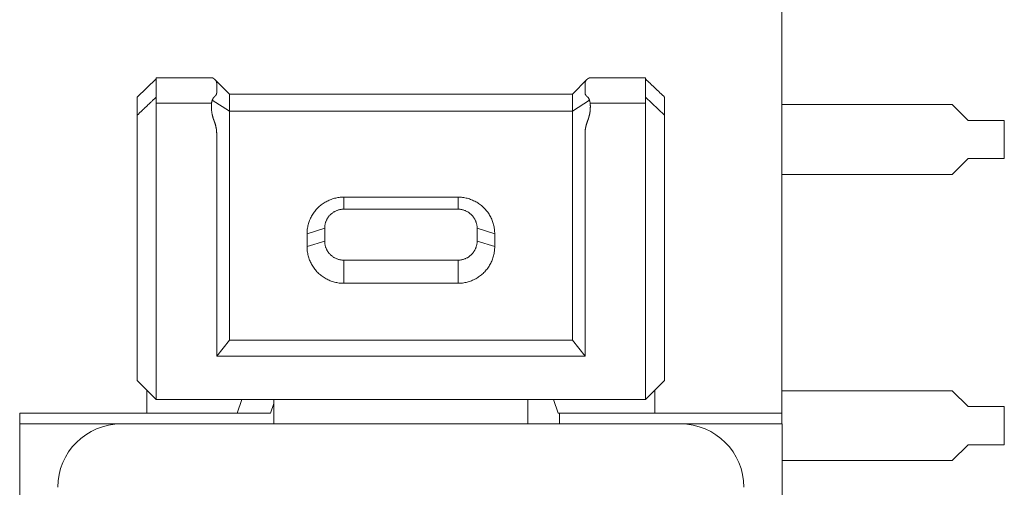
# Model space of a CAD drawing. Header units: millimetres. Extents: x 35 to 385, y -587 to 211.
# Tile 115 of 133: x 209.98 to 225.48, y -214.8 to -207.45. Entities that reach past the tile are written whole.
import ezdxf

# ---------------------------------------------------------------- set-up
doc = ezdxf.new("R2010")
doc.units = ezdxf.units.MM
doc.layers.add('1', color=7, linetype='Continuous', true_color=0xffffff)

msp = doc.modelspace()

# ---------------------------------------------------------------- linework, layer by layer
at = {"layer": '1', "color": 155, "linetype": 'Continuous', "lineweight": 18}
for p, q in [((221.979, -213.638), (221.979, -182.014)), ((213.012, -208.367), (212.13, -208.367)), ((212.13, -208.367), (212.13, -208.382)), ((212.13, -208.382), (212.13, -208.666)), ((213.28, -208.62), (213.053, -208.393)), ((213.08, -208.603), (213.08, -208.445)), ((218.907, -208.393), (218.68, -208.62)), ((218.88, -208.445), (218.88, -208.603)), ((219.83, -208.367), (218.947, -208.367)), ((219.83, -208.382), (219.83, -208.367)), ((219.83, -208.666), (219.83, -208.382)), ((218.68, -208.62), (213.28, -208.62)), ((211.83, -208.667), (211.83, -208.951)), ((212.13, -208.899), (212.13, -208.666)), ((213.28, -208.793), (213.28, -208.635)), ((218.68, -208.635), (218.68, -208.793)), ((219.83, -208.666), (219.83, -208.899)), ((220.13, -208.667), (220.13, -208.951)), ((224.658, -208.784), (221.979, -208.784)), ((224.908, -209.034), (224.658, -208.784)), ((212.13, -208.951), (212.13, -208.899)), ((219.83, -208.899), (219.83, -208.951)), ((211.83, -208.951), (211.83, -213.122)), ((212.13, -209.046), (212.13, -208.951)), ((212.13, -209.046), (212.13, -213.217)), ((219.83, -208.951), (219.83, -209.046)), ((219.83, -213.217), (219.83, -209.046)), ((220.13, -208.951), (220.13, -213.122)), ((224.908, -209.034), (225.479, -209.034)), ((225.479, -209.634), (225.479, -209.034)), ((213.08, -212.742), (213.08, -209.235)), ((213.28, -212.489), (213.28, -209.172)), ((218.68, -209.172), (218.68, -212.489)), ((218.88, -209.235), (218.88, -212.742)), ((224.658, -209.884), (224.908, -209.634)), ((225.479, -209.634), (224.908, -209.634)), ((221.979, -209.884), (224.658, -209.884)), ((215.08, -210.431), (215.08, -210.241)), ((216.88, -210.241), (215.08, -210.241)), ((216.88, -210.241), (216.88, -210.431)), ((215.08, -210.431), (216.88, -210.431)), ((214.502, -210.818), (214.78, -210.731)), ((214.78, -210.731), (214.78, -210.931)), ((217.18, -210.931), (217.18, -210.731)), ((217.18, -210.731), (217.457, -210.818)), ((214.502, -210.818), (214.502, -211.018)), ((214.78, -210.931), (214.502, -211.018)), ((217.457, -211.018), (217.18, -210.931)), ((217.457, -211.018), (217.457, -210.818)), ((216.88, -211.231), (215.08, -211.231)), ((215.08, -211.595), (215.08, -211.231)), ((216.88, -211.231), (216.88, -211.595)), ((215.08, -211.595), (216.88, -211.595)), ((213.08, -212.742), (213.28, -212.489)), ((218.68, -212.489), (213.28, -212.489)), ((218.88, -212.742), (218.68, -212.489)), ((218.88, -212.742), (213.08, -212.742)), ((211.83, -213.122), (212.13, -213.422)), ((219.83, -213.422), (220.13, -213.122)), ((211.979, -213.638), (211.979, -213.271)), ((212.13, -213.422), (212.13, -213.217)), ((219.83, -213.422), (219.83, -213.217)), ((219.979, -213.272), (219.979, -213.638)), ((212.13, -213.422), (219.83, -213.422)), ((213.402, -213.638), (213.474, -213.422)), ((213.98, -213.806), (213.98, -213.422)), ((217.98, -213.422), (217.98, -213.806)), ((218.384, -213.422), (218.456, -213.638)), ((224.658, -213.284), (221.979, -213.284)), ((224.908, -213.534), (224.658, -213.284)), ((213.929, -213.638), (213.98, -213.486)), ((224.908, -213.534), (225.479, -213.534)), ((225.479, -214.134), (225.479, -213.534)), ((209.979, -230.51), (209.979, -213.638)), ((209.979, -213.638), (211.979, -213.638)), ((211.979, -213.638), (213.402, -213.638)), ((213.402, -213.638), (213.929, -213.638)), ((218.456, -213.638), (219.979, -213.638)), ((218.479, -213.807), (218.479, -213.638)), ((221.979, -213.806), (221.979, -213.638)), ((211.578, -213.806), (209.98, -213.806)), ((209.98, -213.806), (209.98, -272.206)), ((211.578, -213.806), (220.381, -213.806)), ((221.98, -213.806), (220.381, -213.806)), ((221.98, -213.806), (221.98, -272.206)), ((224.658, -214.384), (224.908, -214.134)), ((225.479, -214.134), (224.908, -214.134)), ((221.98, -214.384), (224.658, -214.384))]:
    msp.add_line(p, q, dxfattribs=at)
at = {"layer": '1', "color": 155, "linetype": 'Continuous', "lineweight": 13}
for p, q in [((213, -208.761), (212.13, -208.761)), ((213.28, -208.887), (213.01, -208.717)), ((218.68, -208.887), (218.949, -208.717)), ((219.83, -208.761), (218.959, -208.761)), ((218.68, -208.887), (213.28, -208.887))]:
    msp.add_line(p, q, dxfattribs=at)
at = {"layer": '1', "color": 155, "linetype": 'Continuous', "lineweight": 18}
for points in [[(212.13, -208.382), (211.83, -208.667)], [(213.041, -208.382), (213.04, -208.382), (213.04, -208.381), (213.039, -208.38), (213.038, -208.38), (213.037, -208.379), (213.037, -208.379), (213.036, -208.378), (213.035, -208.378), (213.035, -208.377), (213.034, -208.377), (213.033, -208.376), (213.033, -208.376), (213.032, -208.375), (213.032, -208.375), (213.031, -208.374), (213.03, -208.374), (213.03, -208.374), (213.029, -208.373), (213.028, -208.373), (213.028, -208.372), (213.027, -208.372), (213.027, -208.372), (213.026, -208.371), (213.025, -208.371), (213.025, -208.371), (213.024, -208.37), (213.024, -208.37), (213.023, -208.37), (213.023, -208.37), (213.022, -208.369), (213.022, -208.369), (213.021, -208.369), (213.02, -208.369), (213.02, -208.368), (213.019, -208.368), (213.019, -208.368), (213.018, -208.368), (213.018, -208.368), (213.017, -208.368), (213.017, -208.367), (213.016, -208.367), (213.016, -208.367), (213.015, -208.367), (213.015, -208.367), (213.014, -208.367), (213.014, -208.367), (213.014, -208.367), (213.013, -208.367), (213.013, -208.367), (213.012, -208.367)], [(213.08, -208.445), (213.08, -208.444), (213.08, -208.443), (213.079, -208.441), (213.079, -208.44), (213.079, -208.439), (213.079, -208.437), (213.079, -208.436), (213.079, -208.435), (213.078, -208.433), (213.078, -208.432), (213.078, -208.431), (213.077, -208.43), (213.077, -208.428), (213.076, -208.427), (213.076, -208.426), (213.075, -208.425), (213.075, -208.423), (213.074, -208.422), (213.074, -208.421), (213.073, -208.419), (213.072, -208.418), (213.072, -208.417), (213.071, -208.416), (213.07, -208.414), (213.069, -208.413), (213.068, -208.412), (213.068, -208.411), (213.067, -208.409), (213.066, -208.408), (213.065, -208.407), (213.064, -208.406), (213.063, -208.404), (213.062, -208.403), (213.061, -208.402), (213.06, -208.401), (213.059, -208.399), (213.058, -208.398), (213.057, -208.397), (213.055, -208.396), (213.054, -208.394), (213.053, -208.393), (213.052, -208.392), (213.05, -208.391), (213.049, -208.389), (213.048, -208.388), (213.047, -208.387), (213.045, -208.386), (213.044, -208.385), (213.042, -208.383), (213.041, -208.382)], [(218.918, -208.382), (218.917, -208.383), (218.915, -208.385), (218.914, -208.386), (218.913, -208.387), (218.911, -208.388), (218.91, -208.389), (218.909, -208.391), (218.907, -208.392), (218.906, -208.393), (218.905, -208.394), (218.904, -208.396), (218.903, -208.397), (218.902, -208.398), (218.9, -208.399), (218.899, -208.401), (218.898, -208.402), (218.897, -208.403), (218.896, -208.404), (218.895, -208.406), (218.894, -208.407), (218.893, -208.408), (218.892, -208.409), (218.892, -208.411), (218.891, -208.412), (218.89, -208.413), (218.889, -208.414), (218.888, -208.416), (218.888, -208.417), (218.887, -208.418), (218.886, -208.419), (218.886, -208.421), (218.885, -208.422), (218.884, -208.423), (218.884, -208.424), (218.883, -208.426), (218.883, -208.427), (218.882, -208.428), (218.882, -208.43), (218.882, -208.431), (218.881, -208.432), (218.881, -208.433), (218.881, -208.435), (218.88, -208.436), (218.88, -208.437), (218.88, -208.439), (218.88, -208.44), (218.88, -208.441), (218.88, -208.443), (218.88, -208.444), (218.88, -208.445)], [(218.947, -208.367), (218.947, -208.367), (218.946, -208.367), (218.946, -208.367), (218.945, -208.367), (218.945, -208.367), (218.944, -208.367), (218.944, -208.367), (218.943, -208.367), (218.943, -208.367), (218.942, -208.367), (218.942, -208.368), (218.941, -208.368), (218.941, -208.368), (218.94, -208.368), (218.94, -208.368), (218.939, -208.368), (218.939, -208.369), (218.938, -208.369), (218.938, -208.369), (218.937, -208.369), (218.937, -208.37), (218.936, -208.37), (218.935, -208.37), (218.935, -208.37), (218.934, -208.371), (218.934, -208.371), (218.933, -208.371), (218.933, -208.372), (218.932, -208.372), (218.931, -208.372), (218.931, -208.373), (218.93, -208.373), (218.93, -208.374), (218.929, -208.374), (218.928, -208.374), (218.928, -208.375), (218.927, -208.375), (218.926, -208.376), (218.926, -208.376), (218.925, -208.377), (218.924, -208.377), (218.924, -208.378), (218.923, -208.378), (218.922, -208.379), (218.922, -208.379), (218.921, -208.38), (218.92, -208.38), (218.92, -208.381), (218.919, -208.382), (218.918, -208.382)], [(219.83, -208.382), (219.836, -208.388), (219.842, -208.393), (219.848, -208.399), (219.854, -208.405), (219.86, -208.411), (219.866, -208.416), (219.872, -208.422), (219.878, -208.428), (219.884, -208.433), (219.89, -208.439), (219.896, -208.445), (219.902, -208.45), (219.908, -208.456), (219.914, -208.462), (219.92, -208.467), (219.926, -208.473), (219.932, -208.479), (219.938, -208.485), (219.944, -208.49), (219.95, -208.496), (219.956, -208.502), (219.962, -208.507), (219.968, -208.513), (219.974, -208.519), (219.98, -208.524), (219.986, -208.53), (219.992, -208.536), (219.998, -208.542), (220.004, -208.547), (220.01, -208.553), (220.016, -208.559), (220.022, -208.564), (220.028, -208.57), (220.034, -208.576), (220.04, -208.581), (220.046, -208.587), (220.052, -208.593), (220.058, -208.598), (220.064, -208.604), (220.07, -208.61), (220.076, -208.616), (220.082, -208.621), (220.088, -208.627), (220.094, -208.633), (220.1, -208.638), (220.106, -208.644), (220.112, -208.65), (220.118, -208.655), (220.124, -208.661), (220.13, -208.667)], [(213.041, -208.666), (213.042, -208.665), (213.044, -208.664), (213.045, -208.662), (213.047, -208.661), (213.048, -208.66), (213.049, -208.659), (213.05, -208.657), (213.052, -208.656), (213.053, -208.655), (213.054, -208.654), (213.055, -208.652), (213.057, -208.651), (213.058, -208.65), (213.059, -208.649), (213.06, -208.647), (213.061, -208.646), (213.062, -208.645), (213.063, -208.644), (213.064, -208.643), (213.065, -208.641), (213.066, -208.64), (213.067, -208.639), (213.068, -208.638), (213.068, -208.636), (213.069, -208.635), (213.07, -208.634), (213.071, -208.632), (213.072, -208.631), (213.072, -208.63), (213.073, -208.629), (213.074, -208.627), (213.074, -208.626), (213.075, -208.625), (213.075, -208.624), (213.076, -208.622), (213.076, -208.621), (213.077, -208.62), (213.077, -208.618), (213.078, -208.617), (213.078, -208.616), (213.078, -208.615), (213.079, -208.613), (213.079, -208.612), (213.079, -208.611), (213.079, -208.609), (213.079, -208.608), (213.079, -208.607), (213.08, -208.606), (213.08, -208.604), (213.08, -208.603)], [(218.88, -208.603), (218.88, -208.604), (218.88, -208.606), (218.88, -208.607), (218.88, -208.608), (218.88, -208.609), (218.88, -208.611), (218.88, -208.612), (218.881, -208.613), (218.881, -208.615), (218.881, -208.616), (218.882, -208.617), (218.882, -208.618), (218.882, -208.62), (218.883, -208.621), (218.883, -208.622), (218.884, -208.624), (218.884, -208.625), (218.885, -208.626), (218.886, -208.627), (218.886, -208.629), (218.887, -208.63), (218.888, -208.631), (218.888, -208.632), (218.889, -208.634), (218.89, -208.635), (218.891, -208.636), (218.892, -208.637), (218.892, -208.639), (218.893, -208.64), (218.894, -208.641), (218.895, -208.642), (218.896, -208.644), (218.897, -208.645), (218.898, -208.646), (218.899, -208.647), (218.9, -208.649), (218.902, -208.65), (218.903, -208.651), (218.904, -208.652), (218.905, -208.654), (218.906, -208.655), (218.907, -208.656), (218.909, -208.657), (218.91, -208.659), (218.911, -208.66), (218.913, -208.661), (218.914, -208.662), (218.915, -208.664), (218.917, -208.665), (218.918, -208.666)], [(212.13, -208.666), (212.124, -208.672), (212.118, -208.677), (212.112, -208.683), (212.106, -208.689), (212.1, -208.694), (212.094, -208.7), (212.088, -208.706), (212.082, -208.712), (212.076, -208.717), (212.07, -208.723), (212.064, -208.729), (212.058, -208.734), (212.052, -208.74), (212.046, -208.746), (212.04, -208.751), (212.034, -208.757), (212.028, -208.763), (212.022, -208.768), (212.016, -208.774), (212.01, -208.78), (212.004, -208.786), (211.998, -208.791), (211.992, -208.797), (211.986, -208.803), (211.98, -208.808), (211.974, -208.814), (211.968, -208.82), (211.962, -208.825), (211.956, -208.831), (211.95, -208.837), (211.944, -208.843), (211.938, -208.848), (211.932, -208.854), (211.926, -208.86), (211.92, -208.865), (211.914, -208.871), (211.908, -208.877), (211.902, -208.882), (211.896, -208.888), (211.89, -208.894), (211.884, -208.899), (211.878, -208.905), (211.872, -208.911), (211.866, -208.917), (211.86, -208.922), (211.854, -208.928), (211.848, -208.934), (211.842, -208.939), (211.836, -208.945), (211.83, -208.951)], [(213.041, -208.666), (213.038, -208.668), (213.035, -208.671), (213.033, -208.674), (213.03, -208.677), (213.028, -208.68), (213.025, -208.684), (213.023, -208.687), (213.021, -208.691), (213.019, -208.695), (213.017, -208.699), (213.015, -208.703), (213.013, -208.707), (213.012, -208.712), (213.01, -208.717), (213.008, -208.721), (213.007, -208.726), (213.006, -208.731), (213.004, -208.737), (213.003, -208.742), (213.002, -208.748), (213.001, -208.753), (213, -208.759), (213, -208.765), (212.999, -208.771), (212.998, -208.777), (212.998, -208.783), (212.997, -208.789), (212.997, -208.796), (212.997, -208.802), (212.997, -208.809), (212.996, -208.815), (212.997, -208.822), (212.997, -208.829), (212.997, -208.835), (212.997, -208.842), (212.998, -208.849), (212.998, -208.856), (212.999, -208.863), (212.999, -208.871), (213, -208.878), (213.001, -208.885), (213.002, -208.892), (213.003, -208.899), (213.004, -208.907), (213.005, -208.914), (213.006, -208.921), (213.008, -208.929), (213.009, -208.936), (213.011, -208.944), (213.012, -208.951)], [(218.947, -208.951), (218.949, -208.943), (218.95, -208.936), (218.952, -208.928), (218.953, -208.921), (218.954, -208.913), (218.956, -208.906), (218.957, -208.899), (218.958, -208.891), (218.959, -208.884), (218.959, -208.876), (218.96, -208.869), (218.961, -208.862), (218.961, -208.854), (218.962, -208.847), (218.962, -208.84), (218.962, -208.833), (218.963, -208.826), (218.963, -208.819), (218.963, -208.812), (218.963, -208.806), (218.962, -208.799), (218.962, -208.793), (218.962, -208.786), (218.961, -208.78), (218.961, -208.774), (218.96, -208.767), (218.959, -208.762), (218.958, -208.756), (218.957, -208.75), (218.956, -208.744), (218.955, -208.739), (218.954, -208.734), (218.953, -208.729), (218.951, -208.724), (218.95, -208.719), (218.948, -208.714), (218.947, -208.71), (218.945, -208.705), (218.943, -208.701), (218.941, -208.697), (218.939, -208.693), (218.937, -208.69), (218.935, -208.686), (218.933, -208.683), (218.931, -208.679), (218.928, -208.676), (218.926, -208.674), (218.923, -208.671), (218.921, -208.668), (218.918, -208.666)], [(219.83, -208.666), (220.13, -208.951)], [(213.012, -208.951), (213.013, -208.953), (213.013, -208.955), (213.014, -208.957), (213.014, -208.959), (213.014, -208.961), (213.015, -208.963), (213.015, -208.965), (213.016, -208.967), (213.016, -208.969), (213.017, -208.971), (213.017, -208.973), (213.018, -208.974), (213.018, -208.976), (213.019, -208.978), (213.019, -208.98), (213.02, -208.982), (213.02, -208.984), (213.021, -208.986), (213.022, -208.988), (213.022, -208.99), (213.023, -208.992), (213.023, -208.994), (213.024, -208.996), (213.024, -208.997), (213.025, -208.999), (213.025, -209.001), (213.026, -209.003), (213.027, -209.005), (213.027, -209.007), (213.028, -209.009), (213.028, -209.011), (213.029, -209.013), (213.03, -209.014), (213.03, -209.016), (213.031, -209.018), (213.032, -209.02), (213.032, -209.022), (213.033, -209.024), (213.033, -209.026), (213.034, -209.027), (213.035, -209.029), (213.035, -209.031), (213.036, -209.033), (213.037, -209.035), (213.037, -209.037), (213.038, -209.038), (213.039, -209.04), (213.04, -209.042), (213.04, -209.044), (213.041, -209.046)], [(213.08, -209.235), (213.08, -209.231), (213.08, -209.227), (213.079, -209.223), (213.079, -209.22), (213.079, -209.216), (213.079, -209.212), (213.079, -209.208), (213.079, -209.204), (213.078, -209.2), (213.078, -209.196), (213.078, -209.192), (213.077, -209.189), (213.077, -209.185), (213.076, -209.181), (213.076, -209.177), (213.075, -209.173), (213.075, -209.169), (213.074, -209.166), (213.074, -209.162), (213.073, -209.158), (213.072, -209.154), (213.072, -209.15), (213.071, -209.146), (213.07, -209.143), (213.069, -209.139), (213.068, -209.135), (213.068, -209.131), (213.067, -209.128), (213.066, -209.124), (213.065, -209.12), (213.064, -209.116), (213.063, -209.112), (213.062, -209.109), (213.061, -209.105), (213.06, -209.101), (213.059, -209.098), (213.058, -209.094), (213.057, -209.09), (213.055, -209.086), (213.054, -209.083), (213.053, -209.079), (213.052, -209.075), (213.05, -209.071), (213.049, -209.068), (213.048, -209.064), (213.047, -209.06), (213.045, -209.057), (213.044, -209.053), (213.042, -209.049), (213.041, -209.046)], [(218.918, -209.046), (218.917, -209.049), (218.915, -209.053), (218.914, -209.057), (218.913, -209.06), (218.911, -209.064), (218.91, -209.068), (218.909, -209.071), (218.907, -209.075), (218.906, -209.079), (218.905, -209.083), (218.904, -209.086), (218.903, -209.09), (218.902, -209.094), (218.9, -209.097), (218.899, -209.101), (218.898, -209.105), (218.897, -209.109), (218.896, -209.112), (218.895, -209.116), (218.894, -209.12), (218.893, -209.124), (218.892, -209.127), (218.892, -209.131), (218.891, -209.135), (218.89, -209.139), (218.889, -209.143), (218.888, -209.146), (218.888, -209.15), (218.887, -209.154), (218.886, -209.158), (218.886, -209.162), (218.885, -209.165), (218.884, -209.169), (218.884, -209.173), (218.883, -209.177), (218.883, -209.181), (218.882, -209.185), (218.882, -209.188), (218.882, -209.192), (218.881, -209.196), (218.881, -209.2), (218.881, -209.204), (218.88, -209.208), (218.88, -209.212), (218.88, -209.216), (218.88, -209.219), (218.88, -209.223), (218.88, -209.227), (218.88, -209.231), (218.88, -209.235)], [(218.918, -209.046), (218.919, -209.044), (218.92, -209.042), (218.92, -209.04), (218.921, -209.038), (218.922, -209.037), (218.922, -209.035), (218.923, -209.033), (218.924, -209.031), (218.924, -209.029), (218.925, -209.027), (218.926, -209.026), (218.926, -209.024), (218.927, -209.022), (218.928, -209.02), (218.928, -209.018), (218.929, -209.016), (218.93, -209.014), (218.93, -209.013), (218.931, -209.011), (218.931, -209.009), (218.932, -209.007), (218.933, -209.005), (218.933, -209.003), (218.934, -209.001), (218.934, -208.999), (218.935, -208.997), (218.935, -208.996), (218.936, -208.994), (218.937, -208.992), (218.937, -208.99), (218.938, -208.988), (218.938, -208.986), (218.939, -208.984), (218.939, -208.982), (218.94, -208.98), (218.94, -208.978), (218.941, -208.976), (218.941, -208.974), (218.942, -208.973), (218.942, -208.971), (218.943, -208.969), (218.943, -208.967), (218.944, -208.965), (218.944, -208.963), (218.945, -208.961), (218.945, -208.959), (218.946, -208.957), (218.946, -208.955), (218.947, -208.953), (218.947, -208.951)], [(215.08, -210.241), (215.061, -210.241), (215.043, -210.242), (215.025, -210.243), (215.007, -210.245), (214.989, -210.248), (214.971, -210.251), (214.954, -210.255), (214.936, -210.259), (214.919, -210.264), (214.901, -210.269), (214.884, -210.275), (214.867, -210.282), (214.85, -210.289), (214.834, -210.296), (214.818, -210.304), (214.802, -210.313), (214.786, -210.322), (214.77, -210.331), (214.755, -210.341), (214.74, -210.351), (214.726, -210.362), (214.712, -210.373), (214.698, -210.385), (214.684, -210.397), (214.671, -210.41), (214.659, -210.423), (214.647, -210.436), (214.635, -210.45), (214.624, -210.464), (214.613, -210.479), (214.602, -210.494), (214.593, -210.509), (214.583, -210.524), (214.574, -210.54), (214.566, -210.556), (214.558, -210.572), (214.55, -210.589), (214.543, -210.606), (214.537, -210.623), (214.531, -210.64), (214.525, -210.657), (214.521, -210.675), (214.516, -210.692), (214.513, -210.71), (214.509, -210.728), (214.507, -210.746), (214.505, -210.764), (214.503, -210.782), (214.503, -210.8), (214.502, -210.818)], [(217.457, -210.818), (217.457, -210.8), (217.456, -210.782), (217.454, -210.764), (217.452, -210.746), (217.45, -210.728), (217.447, -210.71), (217.443, -210.692), (217.439, -210.675), (217.434, -210.657), (217.428, -210.64), (217.422, -210.623), (217.416, -210.606), (217.409, -210.589), (217.402, -210.572), (217.394, -210.556), (217.385, -210.54), (217.376, -210.524), (217.367, -210.509), (217.357, -210.494), (217.346, -210.479), (217.336, -210.464), (217.324, -210.45), (217.313, -210.436), (217.3, -210.423), (217.288, -210.41), (217.275, -210.397), (217.261, -210.385), (217.248, -210.373), (217.233, -210.362), (217.219, -210.351), (217.204, -210.341), (217.189, -210.331), (217.173, -210.322), (217.158, -210.313), (217.142, -210.304), (217.125, -210.296), (217.109, -210.289), (217.092, -210.282), (217.075, -210.275), (217.058, -210.269), (217.041, -210.264), (217.023, -210.259), (217.006, -210.255), (216.988, -210.251), (216.97, -210.248), (216.952, -210.245), (216.934, -210.243), (216.916, -210.242), (216.898, -210.241), (216.88, -210.241)], [(215.08, -210.431), (215.069, -210.431), (215.059, -210.431), (215.049, -210.432), (215.038, -210.433), (215.028, -210.435), (215.018, -210.437), (215.008, -210.439), (214.998, -210.442), (214.989, -210.445), (214.979, -210.448), (214.97, -210.452), (214.96, -210.455), (214.951, -210.459), (214.942, -210.464), (214.934, -210.469), (214.925, -210.473), (214.917, -210.479), (214.909, -210.484), (214.901, -210.49), (214.893, -210.496), (214.886, -210.502), (214.879, -210.508), (214.872, -210.514), (214.865, -210.521), (214.859, -210.528), (214.852, -210.535), (214.846, -210.542), (214.841, -210.549), (214.835, -210.557), (214.83, -210.564), (214.825, -210.572), (214.82, -210.58), (214.816, -210.587), (214.812, -210.595), (214.808, -210.603), (214.804, -210.612), (214.801, -210.62), (214.798, -210.628), (214.795, -210.636), (214.792, -210.645), (214.79, -210.653), (214.788, -210.662), (214.786, -210.67), (214.784, -210.679), (214.783, -210.687), (214.782, -210.696), (214.781, -210.704), (214.78, -210.713), (214.78, -210.722), (214.78, -210.731)], [(216.88, -210.431), (216.89, -210.431), (216.9, -210.431), (216.911, -210.432), (216.921, -210.433), (216.931, -210.435), (216.941, -210.437), (216.951, -210.439), (216.961, -210.442), (216.971, -210.445), (216.98, -210.448), (216.99, -210.452), (216.999, -210.455), (217.008, -210.459), (217.017, -210.464), (217.026, -210.469), (217.034, -210.473), (217.042, -210.479), (217.051, -210.484), (217.058, -210.49), (217.066, -210.496), (217.073, -210.502), (217.081, -210.508), (217.088, -210.514), (217.094, -210.521), (217.101, -210.528), (217.107, -210.535), (217.113, -210.542), (217.119, -210.549), (217.124, -210.557), (217.129, -210.564), (217.134, -210.572), (217.139, -210.58), (217.143, -210.587), (217.147, -210.595), (217.151, -210.603), (217.155, -210.612), (217.158, -210.62), (217.162, -210.628), (217.164, -210.636), (217.167, -210.645), (217.169, -210.653), (217.172, -210.662), (217.173, -210.67), (217.175, -210.679), (217.176, -210.687), (217.178, -210.696), (217.178, -210.704), (217.179, -210.713), (217.179, -210.722), (217.18, -210.731)], [(215.08, -211.231), (215.069, -211.23), (215.059, -211.23), (215.049, -211.229), (215.038, -211.228), (215.028, -211.226), (215.018, -211.224), (215.008, -211.222), (214.998, -211.219), (214.989, -211.216), (214.979, -211.213), (214.97, -211.21), (214.96, -211.206), (214.951, -211.202), (214.942, -211.197), (214.934, -211.193), (214.925, -211.188), (214.917, -211.183), (214.909, -211.177), (214.901, -211.171), (214.893, -211.166), (214.886, -211.16), (214.879, -211.153), (214.872, -211.147), (214.865, -211.14), (214.859, -211.133), (214.852, -211.126), (214.846, -211.119), (214.841, -211.112), (214.835, -211.105), (214.83, -211.097), (214.825, -211.089), (214.82, -211.082), (214.816, -211.074), (214.812, -211.066), (214.808, -211.058), (214.804, -211.05), (214.801, -211.041), (214.798, -211.033), (214.795, -211.025), (214.792, -211.016), (214.79, -211.008), (214.788, -211), (214.786, -210.991), (214.784, -210.982), (214.783, -210.974), (214.782, -210.965), (214.781, -210.957), (214.78, -210.948), (214.78, -210.939), (214.78, -210.931)], [(216.88, -211.231), (216.89, -211.23), (216.9, -211.23), (216.911, -211.229), (216.921, -211.228), (216.931, -211.226), (216.941, -211.224), (216.951, -211.222), (216.961, -211.219), (216.971, -211.216), (216.98, -211.213), (216.99, -211.21), (216.999, -211.206), (217.008, -211.202), (217.017, -211.197), (217.026, -211.193), (217.034, -211.188), (217.042, -211.183), (217.051, -211.177), (217.058, -211.171), (217.066, -211.166), (217.073, -211.16), (217.081, -211.153), (217.088, -211.147), (217.094, -211.14), (217.101, -211.133), (217.107, -211.126), (217.113, -211.119), (217.119, -211.112), (217.124, -211.105), (217.129, -211.097), (217.134, -211.089), (217.139, -211.082), (217.143, -211.074), (217.147, -211.066), (217.151, -211.058), (217.155, -211.05), (217.158, -211.041), (217.162, -211.033), (217.164, -211.025), (217.167, -211.016), (217.169, -211.008), (217.172, -211), (217.173, -210.991), (217.175, -210.982), (217.176, -210.974), (217.178, -210.965), (217.178, -210.957), (217.179, -210.948), (217.179, -210.939), (217.18, -210.931)], [(214.502, -211.018), (214.503, -211.036), (214.503, -211.054), (214.505, -211.072), (214.507, -211.091), (214.509, -211.108), (214.513, -211.126), (214.516, -211.144), (214.521, -211.162), (214.525, -211.179), (214.531, -211.196), (214.537, -211.214), (214.543, -211.231), (214.55, -211.247), (214.558, -211.264), (214.566, -211.28), (214.574, -211.296), (214.583, -211.312), (214.593, -211.327), (214.602, -211.343), (214.613, -211.357), (214.624, -211.372), (214.635, -211.386), (214.647, -211.4), (214.659, -211.413), (214.671, -211.426), (214.684, -211.439), (214.698, -211.451), (214.712, -211.463), (214.726, -211.474), (214.74, -211.485), (214.755, -211.495), (214.77, -211.505), (214.786, -211.515), (214.802, -211.524), (214.818, -211.532), (214.834, -211.54), (214.85, -211.548), (214.867, -211.554), (214.884, -211.561), (214.901, -211.567), (214.919, -211.572), (214.936, -211.577), (214.954, -211.581), (214.971, -211.585), (214.989, -211.588), (215.007, -211.591), (215.025, -211.593), (215.043, -211.594), (215.061, -211.595), (215.08, -211.595)], [(216.88, -211.595), (216.898, -211.595), (216.916, -211.594), (216.934, -211.593), (216.952, -211.591), (216.97, -211.588), (216.988, -211.585), (217.006, -211.581), (217.023, -211.577), (217.041, -211.572), (217.058, -211.567), (217.075, -211.561), (217.092, -211.554), (217.109, -211.548), (217.125, -211.54), (217.142, -211.532), (217.158, -211.524), (217.173, -211.515), (217.189, -211.505), (217.204, -211.495), (217.219, -211.485), (217.233, -211.474), (217.248, -211.463), (217.261, -211.451), (217.275, -211.439), (217.288, -211.426), (217.3, -211.413), (217.313, -211.4), (217.324, -211.386), (217.336, -211.372), (217.346, -211.357), (217.357, -211.343), (217.367, -211.327), (217.376, -211.312), (217.385, -211.296), (217.394, -211.28), (217.402, -211.264), (217.409, -211.247), (217.416, -211.231), (217.422, -211.214), (217.428, -211.196), (217.434, -211.179), (217.439, -211.162), (217.443, -211.144), (217.447, -211.126), (217.45, -211.108), (217.452, -211.091), (217.454, -211.072), (217.456, -211.054), (217.457, -211.036), (217.457, -211.018)], [(219.979, -213.638), (221.979, -213.638)]]:
    msp.add_lwpolyline(points, dxfattribs=at)
for centre, start, end in [((211.578, -214.806), 90, 179.8191), ((220.381, -214.806), 0.181, 90)]:
    msp.add_arc(centre, 1, start, end, dxfattribs=at)
for centre, major_axis, ratio, start_param, end_param in [((213.28, -208.92), (0, 0.3), 0.000625, 5.963099, 6.282467), ((218.679, -208.92), (0, -0.3), 0.000625, 3.142303, 3.461679), ((213.28, -209.078), (0, 0.3), 0.001249, 0.322054, 1.395954), ((218.679, -209.078), (0, -0.3), 0.001249, 1.745639, 2.819538), ((213.28, -209.078), (0, 0.3), 0.001249, 1.395954, 1.890882), ((218.679, -209.078), (0, -0.3), 0.001249, 1.250711, 1.745639)]:
    msp.add_ellipse(centre, major_axis=major_axis, ratio=ratio, start_param=start_param, end_param=end_param, dxfattribs=at)

doc.saveas('drawing.dxf')
